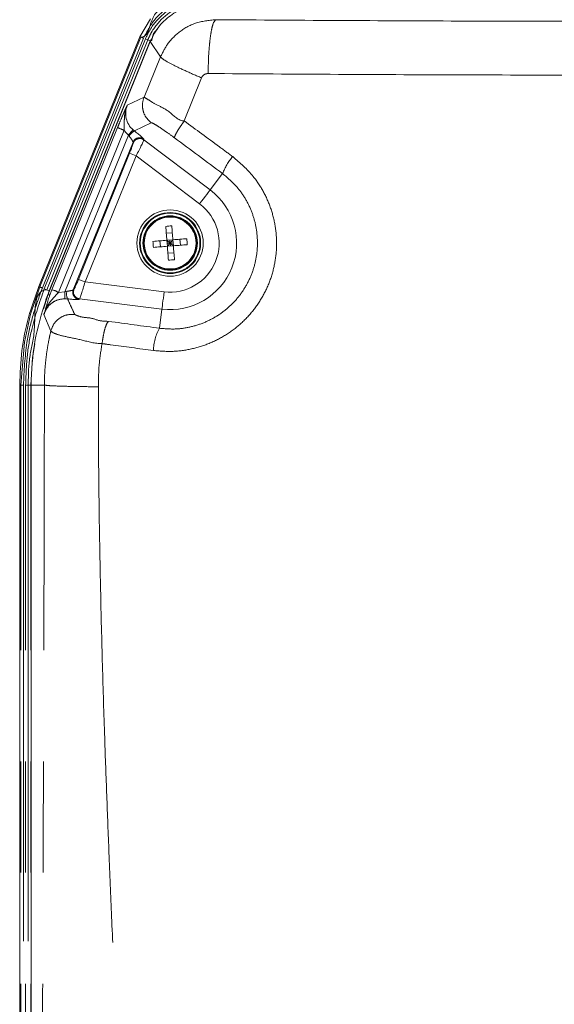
# Model space of a CAD drawing. Header units: millimetres. Extents: x 2 to 601, y 5 to 415.
# Tile 4 of 139: x 39 to 45, y 35 to 46. Entities that reach past the tile are written whole.
import ezdxf

# ---------------------------------------------------------------- set-up
doc = ezdxf.new("R2010")
doc.units = ezdxf.units.MM
doc.linetypes.add('PHANTOM', pattern=[12.7, 6.35, -1.27, 1.27, -1.27, 1.27, -1.27])

msp = doc.modelspace()

# ---------------------------------------------------------------- linework, layer by layer
at = {"color": 7, "linetype": 'Continuous', "lineweight": 15}
for p, q in [((40.4429, 46.3324), (40.3228, 46.1288)), ((40.3228, 46.1288), (39.1688, 43.2759)), ((40.3853, 46.1035), (40.413, 46.0923)), ((40.4409, 46.0742), (39.2893, 43.2271)), ((40.4409, 46.0742), (40.4433, 46.08)), ((40.6931, 43.8897), (40.6243, 43.8842)), ((40.5564, 43.7293), (40.5509, 43.7981)), ((40.6994, 43.81), (40.6307, 43.8045)), ((40.6307, 43.8045), (40.6361, 43.7357)), ((40.6678, 43.7728), (40.6307, 43.8045)), ((40.6678, 43.7728), (40.6334, 43.7701)), ((40.6678, 43.7728), (40.6361, 43.7357)), ((40.6361, 43.7357), (40.7049, 43.7412)), ((40.6678, 43.7728), (40.665, 43.8072)), ((40.6678, 43.7728), (40.6994, 43.81)), ((40.7022, 43.7755), (40.6678, 43.7728)), ((40.6705, 43.7384), (40.6678, 43.7728)), ((40.6678, 43.7728), (40.7049, 43.7412)), ((40.7049, 43.7412), (40.6994, 43.81)), ((40.7847, 43.7475), (40.7792, 43.8163)), ((40.7112, 43.6614), (40.6425, 43.6559)), ((39.2494, 43.1284), (39.2793, 43.2022)), ((39.2793, 43.2022), (39.2494, 43.1284)), ((39.2794, 43.2022), (39.2514, 43.128)), ((39.2794, 43.2022), (39.2514, 43.128)), ((39.2893, 43.2271), (39.2793, 43.2022)), ((39.2793, 43.2022), (39.2909, 43.1702)), ((39.2442, 43.0186), (39.2631, 43.0825)), ((39.2494, 43.1284), (39.2494, 43.1284)), ((39.2494, 43.1284), (39.2514, 43.128)), ((39.2494, 43.1284), (39.2514, 43.128)), ((39.2916, 43.1695), (39.2909, 43.1702)), ((38.9501, 42.1511), (38.9501, 26.4228)), ((39.0801, 42.1511), (39.0801, 26.4228))]:
    msp.add_line(p, q, dxfattribs=at)
at = {"color": 7, "linetype": 'PHANTOM', "lineweight": 0}
for p, q in [((39.1808, 43.271), (40.3348, 46.1239)), ((40.3626, 46.1127), (39.2086, 43.2598)), ((39.2314, 43.2506), (40.3853, 46.1035)), ((40.3348, 46.1239), (40.3228, 46.1288)), ((40.413, 46.0923), (39.2591, 43.2393)), ((39.2871, 43.228), (40.441, 46.0809)), ((40.413, 46.0923), (40.441, 46.0809)), ((40.5587, 45.8995), (40.4409, 46.0742)), ((40.3698, 45.439), (40.5587, 45.8995)), ((41.026, 45.6591), (40.8296, 45.1671)), ((40.1788, 45.3457), (40.3698, 45.439)), ((39.3177, 43.2381), (40.0673, 45.0913)), ((40.4511, 45.1463), (40.2595, 45.0527)), ((40.1414, 45.0613), (39.3918, 43.2081)), ((39.4672, 43.2167), (40.191, 45.006)), ((40.1997, 44.9937), (40.191, 45.006)), ((40.244, 45.0656), (40.2595, 45.0527)), ((40.2444, 44.9251), (39.5624, 43.2388)), ((40.2458, 44.9165), (40.2444, 44.9251)), ((40.3666, 44.9589), (40.368, 44.9502)), ((40.368, 44.9502), (41.1251, 44.3792)), ((39.6219, 43.3582), (40.2042, 44.7979)), ((40.2783, 44.768), (39.696, 43.3283)), ((40.2042, 44.7979), (40.2783, 44.768)), ((41.005, 44.2199), (40.2783, 44.768)), ((41.1251, 44.3792), (41.2665, 44.5666)), ((39.6219, 43.3582), (39.696, 43.3283)), ((39.696, 43.3283), (40.5993, 43.217)), ((39.1808, 43.271), (39.1688, 43.2759)), ((39.2223, 43.0189), (39.2871, 43.228)), ((39.2314, 43.2506), (39.2591, 43.2393)), ((39.2591, 43.2393), (39.2871, 43.228)), ((39.2909, 43.1702), (39.3177, 43.2381)), ((39.3918, 43.2081), (39.4672, 43.2167)), ((39.4672, 43.2167), (39.4893, 43.2215)), ((39.5624, 43.2388), (39.5694, 43.2441)), ((39.4968, 43.1353), (39.467, 43.1369)), ((39.6337, 43.1349), (39.6267, 43.1297)), ((40.5749, 43.019), (39.6337, 43.1349)), ((39.3052, 42.7664), (39.2273, 42.9579)), ((40.5749, 43.019), (40.5479, 42.7995)), ((38.963, 42.1511), (38.9501, 42.1511)), ((38.993, 42.1511), (38.963, 42.1511)), ((38.963, 26.4228), (38.963, 42.1511)), ((38.993, 42.1511), (38.993, 26.4228)), ((39.0176, 42.1511), (39.0475, 42.1511)), ((39.0176, 26.4228), (39.0176, 42.1511)), ((39.0475, 42.1511), (39.0777, 42.1511)), ((39.0475, 42.1511), (39.0475, 26.4228)), ((39.0777, 26.4228), (39.0777, 42.1511)), ((39.0777, 42.1511), (39.0801, 42.1511)), ((39.2323, 42.1511), (39.0801, 42.1511))]:
    msp.add_line(p, q, dxfattribs=at)
at = {"color": 7, "linetype": 'PHANTOM', "lineweight": 0, "flags": 128}
for points in [[(40.3626, 46.1127), (40.3573, 46.1148), (40.3521, 46.1169), (40.3474, 46.1188), (40.3432, 46.1205), (40.3398, 46.1219), (40.3372, 46.1229), (40.3355, 46.1236), (40.3348, 46.1239)], [(40.244, 45.0656), (40.2424, 45.0637), (40.2389, 45.0599), (40.2338, 45.0541), (40.2272, 45.0467), (40.2193, 45.0378), (40.2104, 45.0278), (40.2009, 45.0171), (40.191, 45.006)], [(41.1251, 44.3792), (41.1214, 44.3743), (41.1137, 44.3641), (41.1021, 44.3487), (41.0871, 44.3288), (41.0692, 44.3051), (41.0491, 44.2784), (41.0274, 44.2497), (41.005, 44.2199)], [(38.963, 42.1511), (38.963, 42.1511), (39.0036, 42.6412), (39.0744, 42.9591), (39.1808, 43.271)], [(39.2871, 43.228), (39.288, 43.2276), (39.2893, 43.2271)], [(39.467, 43.1369), (39.467, 43.1394), (39.4671, 43.1446), (39.4671, 43.1523), (39.4671, 43.1622), (39.4671, 43.1741), (39.4672, 43.1874), (39.4672, 43.2018), (39.4672, 43.2167)], [(40.5749, 43.019), (40.5757, 43.0251), (40.5772, 43.0379), (40.5796, 43.0569), (40.5826, 43.0816), (40.5863, 43.1111), (40.5904, 43.1443), (40.5948, 43.18), (40.5993, 43.217)], [(39.0777, 42.1511), (39.0777, 42.1511), (39.0953, 42.4662), (39.1211, 42.6216)]]:
    msp.add_lwpolyline(points, dxfattribs=at)
at = {"color": 7, "linetype": 'Continuous', "lineweight": 15, "flags": 128}
for points in [[(40.441, 46.0809), (40.442, 46.0806), (40.4429, 46.0802)], [(40.6868, 43.9685), (40.6884, 43.9494), (40.6899, 43.9299), (40.6915, 43.9104), (40.693, 43.8905), (40.6946, 43.8706), (40.6962, 43.8505), (40.6978, 43.8302), (40.6994, 43.81)], [(40.6181, 43.963), (40.6196, 43.9439), (40.6211, 43.9245), (40.6227, 43.9049), (40.6242, 43.8851), (40.6258, 43.8651), (40.6274, 43.845), (40.629, 43.8248), (40.6307, 43.8045)], [(40.6307, 43.8045), (40.6104, 43.8029), (40.5901, 43.8012), (40.57, 43.7997), (40.5501, 43.7981), (40.5303, 43.7965), (40.5106, 43.7949), (40.4913, 43.7934), (40.4721, 43.7919)], [(40.858, 43.8225), (40.8388, 43.821), (40.8194, 43.8195), (40.7998, 43.8179), (40.78, 43.8163), (40.7601, 43.8148), (40.7399, 43.8132), (40.7197, 43.8115), (40.6994, 43.81)], [(40.8634, 43.7538), (40.8443, 43.7522), (40.8249, 43.7507), (40.8053, 43.7491), (40.7855, 43.7476), (40.7655, 43.746), (40.7454, 43.7444), (40.7252, 43.7428), (40.7049, 43.7412)], [(40.7049, 43.7412), (40.7065, 43.7209), (40.7081, 43.7007), (40.7097, 43.6805), (40.7113, 43.6606), (40.7129, 43.6408), (40.7144, 43.6211), (40.716, 43.6018), (40.7175, 43.5826)], [(40.6361, 43.7357), (40.6158, 43.7341), (40.5956, 43.7325), (40.5755, 43.7309), (40.5555, 43.7293), (40.5357, 43.7277), (40.5161, 43.7261), (40.4967, 43.7246), (40.4776, 43.7231)], [(40.6361, 43.7357), (40.6377, 43.7154), (40.6393, 43.6952), (40.6409, 43.6751), (40.6425, 43.6551), (40.6441, 43.6353), (40.6457, 43.6157), (40.6472, 43.5963), (40.6487, 43.5772)]]:
    msp.add_lwpolyline(points, dxfattribs=at)
at = {"color": 7, "linetype": 'PHANTOM', "lineweight": 0}
for radius in [0.3785, 0.3485, 0.341, 0.311, 0.296]:
    msp.add_circle((40.6678, 43.7728), radius, dxfattribs=at)
at = {"color": 7, "linetype": 'Continuous', "lineweight": 15}
msp.add_circle((40.6678, 43.7728), 0.305, dxfattribs=at)
at = {"color": 7, "linetype": 'PHANTOM', "lineweight": 0}
for centre, radius, start, end in [((55.7587, 83.7623), 41.7333, 247.91435, 248.02404), ((40.3454, 44.9057), 0.1702, 120.2963, 148.85393), ((40.3186, 44.8946), 0.0802, 53.29307, 157.61523), ((40.32, 44.8859), 0.0802, 53.29285, 157.61553), ((41.9103, 44.3102), 0.693, 139.61423, 158.28089), ((40.6678, 43.7728), 0.7595, 262.97788, 52.97788), ((40.6678, 43.7728), 0.56, 262.97788, 52.97788), ((41.263, 48.3847), 5.5214, 247.84472, 248.1558), ((39.2875, 43.0568), 0.1838, 55.41609, 80.52231), ((39.6112, 43.1887), 0.1263, 164.94828, 205.02253), ((39.6369, 43.2093), 0.0802, 158.34956, 262.65988), ((39.644, 43.2145), 0.0802, 158.35545, 262.65399), ((40.996, 42.5368), 0.5194, 149.62069, 179.048)]:
    msp.add_arc(centre, radius, start, end, dxfattribs=at)
at = {"color": 7, "linetype": 'Continuous', "lineweight": 15}
for centre, radius, start, end in [((40.748, 42.7624), 1.2076, 92.90139, 96.17551), ((41.6955, 43.8545), 1.225, 182.93164, 186.15934), ((39.6406, 43.6912), 1.2244, 2.93058, 6.15979), ((40.5876, 44.7833), 1.2077, 272.90142, 276.17547)]:
    msp.add_arc(centre, radius, start, end, dxfattribs=at)
at = {"color": 7, "linetype": 'PHANTOM', "lineweight": 0}
for centre, major_axis, ratio, start_param, end_param in [((40.4115, 45.2527), (0.2257, 0.1103), 0.9949918, 2.3041119, 3.5294596), ((40.4115, 45.2527), (-0.2974, -0.1454), 0.9969384, 0.1622527, 0.387867), ((40.1862, 44.9942), (-0.0577, 0.0703), 0.1120709, 3.2549261, 4.6140475), ((40.2343, 45.0579), (0.1322, -0.0999), 0.0675219, 0.0705392, 1.4296606), ((40.199, 44.8018), (0.0465, 0.1152), 0.0506127, 4.6987908, 6.199774), ((40.2731, 44.7719), (0.0947, 0.1791), 0.0317329, 4.7072821, 6.2082652), ((45.3354, 38.4942), (34.5127, -26.1559), 0.0557198, 1.7310663, 1.7470842), ((39.6154, 43.359), (0.0467, 0.1151), 0.0506127, 3.225004, 4.7259871), ((39.6895, 43.3291), (0.0564, 0.1946), 0.0317329, 3.2165127, 4.7174959), ((39.4725, 43.2297), (0.0903, 0.0104), 0.1120709, 4.8865033, 6.1698519), ((39.4627, 43.1505), (0.1645, -0.0201), 0.0675219, 4.9292976, 6.2126461), ((46.0864, 44.5301), (34.6886, -4.2938), 0.0693969, 4.543617, 4.5606357)]:
    msp.add_ellipse(centre, major_axis=major_axis, ratio=ratio, start_param=start_param, end_param=end_param, dxfattribs=at)
for points, knots in [([(40.3348, 46.1239), (40.3348, 46.1239), (40.4224, 46.1239), (40.4362, 46.3959), (40.6772, 46.5165), (40.8583, 46.595), (40.9922, 46.6135), (41.0389, 46.6149), (41.0654, 46.6157)], [0, 0, 0, 0, 0.0000024, 0.2824568, 0.5656889, 0.8495886, 0.9146176, 1, 1, 1, 1]), ([(41.0654, 46.5857), (41.0204, 46.5834), (40.8907, 46.5765), (40.6861, 46.4993), (40.481, 46.3392), (40.402, 46.1881), (40.3626, 46.1127)], [0, 0, 0, 0, 0.1503109, 0.4342654, 0.7175337, 1, 1, 1, 1]), ([(40.3853, 46.1035), (40.402, 46.1393), (40.453, 46.2491), (40.591, 46.4042), (40.8109, 46.5349), (40.9796, 46.5523), (41.0654, 46.5612)], [0, 0, 0, 0, 0.1367352, 0.4185996, 0.7044749, 1, 1, 1, 1]), ([(41.0654, 46.5313), (41.0654, 46.5313), (40.9835, 46.5313), (40.8213, 46.5021), (40.6096, 46.382), (40.4922, 46.2451), (40.4354, 46.1439), (40.4204, 46.1092), (40.413, 46.0923)], [0, 0, 0, 0, 0.0000072, 0.2955639, 0.5813079, 0.8632629, 0.9335283, 1, 1, 1, 1]), ([(40.441, 46.0809), (40.441, 46.0809), (40.466, 46.0809), (40.4633, 46.1638), (40.5028, 46.1962), (40.5234, 46.2131)], [0, 0, 0, 0, 0.0000143, 0.4776932, 1, 1, 1, 1]), ([(40.5587, 45.8995), (40.5833, 45.9494), (40.6358, 46.056), (40.7718, 46.1915), (40.9597, 46.3002), (41.1098, 46.3153), (41.1887, 46.3233)], [0, 0, 0, 0, 0.20673404, 0.44234089, 0.7067965, 1, 1, 1, 1]), ([(41.1887, 46.3233), (41.1779, 46.3117), (41.1614, 46.2938), (41.1414, 46.2143), (41.1276, 46.1344), (41.1164, 46.0373), (41.1054, 45.8975), (41.1032, 45.7829), (41.1018, 45.7084)], [0, 0, 0, 0, 0.2398101, 0.3685808, 0.4999972, 0.6314045, 0.7601925, 1, 1, 1, 1]), ([(41.1887, 46.3233), (41.682, 46.3199), (42.6685, 46.313), (44.1579, 46.3067), (45.1533, 46.3053), (45.6513, 46.3045)], [0, 0, 0, 0, 0.3332418, 0.6663647, 1, 1, 1, 1]), ([(40.5587, 45.8995), (40.5661, 45.8906), (40.5813, 45.8724), (40.6867, 45.8136), (40.84, 45.7393), (40.9653, 45.6853), (41.026, 45.6591)], [0, 0, 0, 0, 0.2422801, 0.5000063, 0.7577204, 1, 1, 1, 1]), ([(41.1018, 45.7084), (41.0936, 45.7078), (41.0771, 45.7066), (41.0552, 45.6957), (41.0369, 45.68), (41.0296, 45.6661), (41.026, 45.6591)], [0, 0, 0, 0, 0.257911, 0.5139568, 0.7565731, 1, 1, 1, 1]), ([(45.5843, 45.6897), (45.0845, 45.6905), (44.0848, 45.692), (42.5888, 45.6982), (41.5975, 45.705), (41.1018, 45.7084)], [0, 0, 0, 0, 0.33332915, 0.66666167, 1, 1, 1, 1]), ([(40.3698, 45.439), (40.3621, 45.4128), (40.3466, 45.3604), (40.3572, 45.278), (40.3906, 45.2018), (40.4309, 45.1648), (40.4511, 45.1463)], [0, 0, 0, 0, 0.2499744, 0.4999747, 0.7500055, 1, 1, 1, 1]), ([(40.3698, 45.439), (40.3698, 45.439), (40.3706, 45.439), (40.3753, 45.4343), (40.411, 45.4161), (40.5096, 45.3509), (40.66, 45.2857), (40.7624, 45.1672), (40.8295, 45.1672), (40.8295, 45.1672)], [0, 0, 0, 0, 0.0000071, 0.0452518, 0.2759559, 0.5131783, 0.7582081, 0.9999942, 1, 1, 1, 1]), ([(40.0673, 45.0913), (40.0776, 45.1164), (40.1027, 45.1774), (40.1373, 45.2558), (40.1626, 45.3105), (40.1753, 45.3384), (40.1787, 45.3455), (40.1788, 45.3457)], [0, 0, 0, 0, 0.2504177, 0.6093283, 0.898219, 0.9974776, 1, 1, 1, 1]), ([(40.1788, 45.3457), (40.1787, 45.3454), (40.1741, 45.3348), (40.1594, 45.2947), (40.1449, 45.22), (40.1438, 45.1361), (40.142, 45.0813), (40.1414, 45.0613)], [0, 0, 0, 0, 0.00338082, 0.12180718, 0.4502974, 0.79896481, 1, 1, 1, 1]), ([(40.7175, 44.9746), (40.685, 44.9983), (40.62, 45.0459), (40.5366, 45.1025), (40.4776, 45.1382), (40.4557, 45.1475), (40.4517, 45.1465), (40.4511, 45.1463)], [0, 0, 0, 0, 0.2443884, 0.4891618, 0.7248178, 0.954627, 1, 1, 1, 1]), ([(40.8295, 45.1671), (40.8131, 45.1439), (40.7803, 45.0974), (40.743, 45.0374), (40.7189, 44.992), (40.718, 44.9803), (40.7175, 44.9745)], [0, 0, 0, 0, 0.2499894, 0.4999927, 0.7500043, 1, 1, 1, 1]), ([(40.8295, 45.1671), (40.9629, 45.0687), (41.1472, 44.9329), (41.3315, 44.7968), (41.3824, 44.7592)], [0, 0, 0, 0, 0.7239985, 1, 1, 1, 1]), ([(41.3824, 44.7592), (41.4654, 44.6879), (41.6008, 44.5715), (41.736, 44.3627), (41.8213, 44.1734), (41.8723, 43.9715), (41.8895, 43.7636), (41.8706, 43.5556), (41.8173, 43.3527), (41.7296, 43.1618), (41.6109, 42.9873), (41.4635, 42.8356), (41.2924, 42.7102), (41.102, 42.616), (40.8987, 42.5553), (40.6876, 42.528), (40.547, 42.5396), (40.4766, 42.5455)], [0, 0, 0, 0, 0.1000028, 0.1631943, 0.2263845, 0.2896969, 0.3530107, 0.4166881, 0.4803591, 0.5446045, 0.6088511, 0.6737527, 0.7386583, 0.8039683, 0.8692803, 0.9346397, 1, 1, 1, 1]), ([(40.5479, 42.7995), (40.6036, 42.7947), (40.7149, 42.7851), (40.8822, 42.8065), (41.0435, 42.8545), (41.1946, 42.9293), (41.3305, 43.0292), (41.4477, 43.1502), (41.5422, 43.2895), (41.612, 43.4421), (41.6544, 43.6043), (41.6696, 43.7707), (41.6559, 43.9369), (41.6154, 44.0984), (41.5476, 44.2498), (41.4401, 44.4168), (41.3324, 44.5097), (41.2665, 44.5666)], [0, 0, 0, 0, 0.0652516, 0.1305028, 0.1957512, 0.2609982, 0.325906, 0.3908076, 0.4551179, 0.5194271, 0.5831986, 0.6469723, 0.7103505, 0.7737308, 0.8369213, 0.9001133, 1, 1, 1, 1]), ([(39.2086, 43.2598), (39.1712, 43.1576), (39.0969, 42.9544), (39.0138, 42.5835), (39.0008, 42.3135), (38.993, 42.1511)], [0, 0, 0, 0, 0.28735946, 0.57126044, 1, 1, 1, 1]), ([(39.0176, 42.1511), (39.0213, 42.2585), (39.0286, 42.4721), (39.0899, 42.844), (39.1781, 43.0975), (39.2314, 43.2506)], [0, 0, 0, 0, 0.2862118, 0.5690459, 1, 1, 1, 1]), ([(39.2591, 43.2393), (39.2591, 43.2393), (39.099, 43.2393), (39.1509, 42.7919), (39.0517, 42.4782), (39.0489, 42.2606), (39.0475, 42.1511)], [0, 0, 0, 0, 0.00000201, 0.43093555, 0.71381932, 1, 1, 1, 1]), ([(39.2442, 43.0186), (39.2479, 43.0255), (39.2652, 43.058), (39.3002, 43.1063), (39.3481, 43.1598), (39.3779, 43.1927), (39.3918, 43.2081)], [0, 0, 0, 0, 0.0968316, 0.4552568, 0.7464324, 1, 1, 1, 1]), ([(39.467, 43.1369), (39.439, 43.1342), (39.3828, 43.1289), (39.3085, 43.086), (39.2538, 43.027), (39.2355, 42.9793), (39.2273, 42.9579)], [0, 0, 0, 0, 0.2619491, 0.5238766, 0.785811, 1, 1, 1, 1]), ([(39.4968, 43.1353), (39.5103, 43.1049), (39.5365, 43.0457), (39.565, 42.9863), (39.5789, 42.9575)], [0, 0, 0, 0, 0.5144113, 1, 1, 1, 1]), ([(39.3052, 42.7664), (39.3153, 42.7953), (39.3356, 42.8531), (39.4027, 42.9182), (39.487, 42.9587), (39.5482, 42.9579), (39.5789, 42.9575)], [0, 0, 0, 0, 0.2499977, 0.4999961, 0.7499953, 1, 1, 1, 1]), ([(39.5789, 42.9575), (39.5861, 42.9532), (39.6007, 42.9448), (39.6862, 42.9182), (39.7725, 42.9187), (39.8601, 42.8823), (39.913, 42.8802), (39.9659, 42.8782)], [0, 0, 0, 0, 0.24962462, 0.49922255, 0.74964483, 0.74975424, 1, 1, 1, 1]), ([(39.8905, 42.6242), (39.8952, 42.6563), (39.9046, 42.7205), (39.9251, 42.8032), (39.9469, 42.8628), (39.9596, 42.8731), (39.9659, 42.8782)], [0, 0, 0, 0, 0.2499759, 0.4999838, 0.7499923, 1, 1, 1, 1]), ([(39.2323, 42.1511), (39.233, 42.1965), (39.2345, 42.2854), (39.245, 42.4171), (39.2614, 42.5462), (39.2817, 42.6626), (39.2982, 42.7356), (39.3052, 42.7664)], [0, 0, 0, 0, 0.218662, 0.4284785, 0.6377725, 0.8470912, 1, 1, 1, 1]), ([(39.8905, 42.6242), (39.8905, 42.6242), (39.8095, 42.6242), (39.6572, 42.6697), (39.4666, 42.7036), (39.342, 42.7372), (39.3052, 42.7664), (39.3052, 42.7664), (39.3052, 42.7664)], [0, 0, 0, 0, 0.0000061, 0.2506151, 0.5009365, 0.7503409, 0.9999939, 1, 1, 1, 1]), ([(39.8905, 42.6242), (39.8778, 42.5456), (39.8515, 42.3825), (39.8496, 42.2171), (39.8486, 42.1314)], [0, 0, 0, 0, 0.4815571, 1, 1, 1, 1]), ([(40.4766, 42.5455), (40.3136, 42.5673), (40.1181, 42.5935), (39.923, 42.6198), (39.8905, 42.6242)], [0, 0, 0, 0, 0.8336571, 1, 1, 1, 1]), ([(39.1849, 26.4228), (39.1855, 26.8026), (39.1868, 27.591), (39.1898, 28.8163), (39.1934, 30.0626), (39.1965, 31.0056), (39.1987, 31.6206), (39.1999, 31.9477), (39.201, 32.2466), (39.202, 32.5195), (39.2029, 32.7741), (39.204, 33.0572), (39.2052, 33.3868), (39.2067, 33.7652), (39.2083, 34.1856), (39.2099, 34.6148), (39.2115, 35.0295), (39.2132, 35.4814), (39.2149, 35.956), (39.2167, 36.4387), (39.2185, 36.9187), (39.2201, 37.3791), (39.2216, 37.84), (39.223, 38.2745), (39.2244, 38.72), (39.2264, 39.3773), (39.2286, 40.2089), (39.2308, 41.1991), (39.2318, 41.8402), (39.2323, 42.1511)], [0, 0, 0, 0, 0.0723387, 0.1501895, 0.2335585, 0.3099988, 0.3301061, 0.3509157, 0.3724279, 0.3871606, 0.4030077, 0.4210247, 0.4412118, 0.4659222, 0.4932578, 0.5214751, 0.5478604, 0.5724228, 0.6077476, 0.6384597, 0.6645637, 0.6993449, 0.7263163, 0.7525138, 0.7822283, 0.8112919, 0.8778758, 0.9407767, 1, 1, 1, 1]), ([(39.2323, 42.1511), (39.2443, 42.1489), (39.2689, 42.1444), (39.4086, 42.1383), (39.6074, 42.1336), (39.7697, 42.1321), (39.8486, 42.1314)], [0, 0, 0, 0, 0.2428923, 0.4999996, 0.7571074, 1, 1, 1, 1]), ([(39.8486, 42.1314), (39.8489, 41.8804), (39.8495, 41.3661), (39.8587, 40.5761), (39.874, 39.7492), (39.8953, 38.9096), (39.9195, 38.1304), (39.9454, 37.4205), (39.9721, 36.7409), (40.0026, 36.0031), (40.0325, 35.3101), (40.0604, 34.6779), (40.0847, 34.1379), (40.1082, 33.615), (40.1317, 33.0863), (40.1552, 32.5541), (40.1807, 31.9529), (40.2056, 31.3338), (40.2299, 30.6877), (40.2523, 30.0339), (40.2759, 29.2392), (40.2969, 28.3262), (40.3117, 27.3366), (40.3128, 26.6969), (40.3134, 26.3872)], [0, 0, 0, 0, 0.0478071, 0.0979599, 0.15046, 0.2053115, 0.2579163, 0.2989266, 0.3405847, 0.3874554, 0.4395388, 0.472673, 0.5079746, 0.5424839, 0.572351, 0.6087571, 0.6439356, 0.6869331, 0.7267534, 0.7670736, 0.8115029, 0.8781733, 0.9410037, 1, 1, 1, 1])]:
    msp.add_open_spline(points, degree=3, knots=knots, dxfattribs=at)
at = {"color": 7, "linetype": 'Continuous', "lineweight": 15}
for points, knots in [([(40.4433, 46.08), (40.4744, 46.1399), (40.5357, 46.2579), (40.6866, 46.3899), (40.8657, 46.4801), (40.9982, 46.4924), (41.0654, 46.4986)], [0, 0, 0, 0, 0.2536714, 0.4999938, 0.7462994, 1, 1, 1, 1]), ([(39.1688, 43.2759), (39.1265, 43.1589), (39.0407, 42.9214), (38.9655, 42.5427), (38.9553, 42.2829), (38.9501, 42.1511)], [0, 0, 0, 0, 0.3236552, 0.6569828, 1, 1, 1, 1]), ([(39.2514, 43.128), (39.2017, 42.969), (39.1021, 42.6508), (39.0874, 42.3177), (39.0801, 42.1511)], [0, 0, 0, 0, 0.4998396, 1, 1, 1, 1]), ([(39.2631, 43.0825), (39.2687, 43.1006), (39.2773, 43.1286), (39.2879, 43.1589), (39.2916, 43.1695)], [0, 0, 0, 0, 0.65041, 1, 1, 1, 1]), ([(39.2273, 42.9579), (39.2273, 42.9582), (39.2327, 42.9782), (39.2385, 42.9985), (39.2442, 43.0186)], [0, 0, 0, 0, 0.0146764, 1, 1, 1, 1])]:
    msp.add_open_spline(points, degree=3, knots=knots, dxfattribs=at)

doc.saveas('drawing.dxf')
